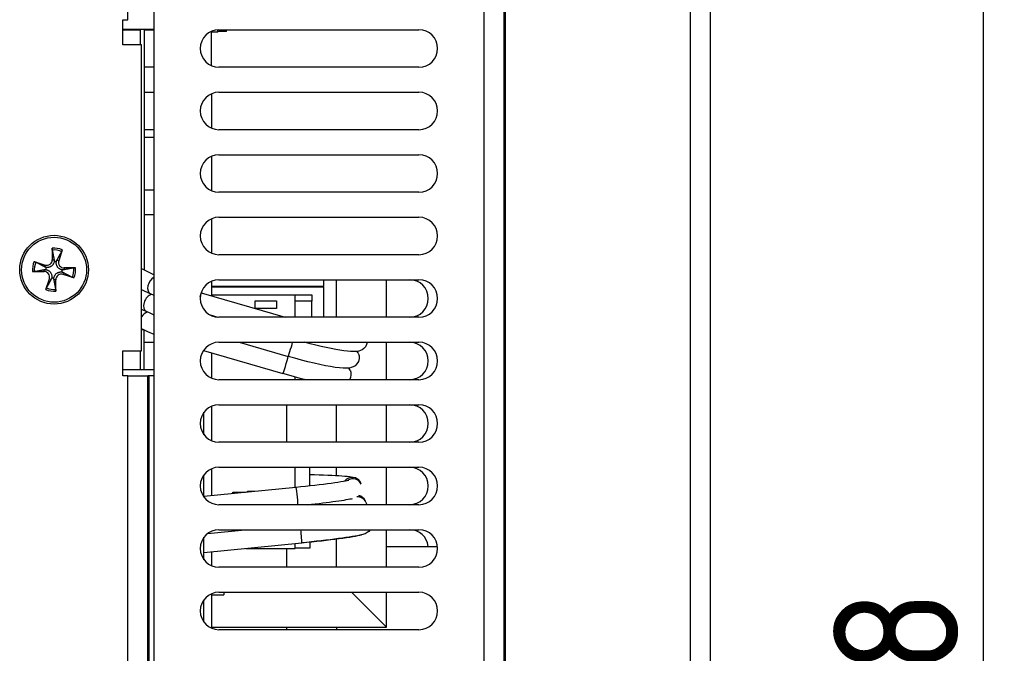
# Model space of a CAD drawing. Extents: x 2664 to 3343, y -1898 to 249.
# Tile 61 of 91: x 3045 to 3124, y -207 to -156. Entities that reach past the tile are written whole.
import ezdxf

# ---------------------------------------------------------------- set-up
doc = ezdxf.new("R2010")
doc.units = 0
doc.layers.get('DEFPOINTS').update_dxf_attribs({"color": 8, "linetype": 'CONTINUOUS'})
doc.layers.add('DIM', color=2, linetype='CONTINUOUS')
doc.styles.add('DIMEMSIONS', font='isocp.shx', dxfattribs={"bigfont": 'chineset.shx'})
doc.dimstyles.new('ISO-25', dxfattribs={"dimtxt": 5, "dimasz": 5, "dimexe": 1, "dimexo": 1, "dimgap": 1, "dimtad": 1, "dimtxsty": 'DIMEMSIONS', "dimcen": 0, "dimclrd": 2, "dimclre": 2, "dimclrt": 2, "dimazin": 3, "dimtfac": 1, "dimtmove": 0, "dimatfit": 3})

# ---------------------------------------------------------------- blocks, each defined once
blk = doc.blocks.new('*D17')
at = {"layer": 'DEFPOINTS', "color": 0}
for p in [(3098.704, -111.55), (3122.033, -111.55), (3100.148, -309.55)]:
    blk.add_point(p, dxfattribs=at)
at = {"layer": 'DIM', "color": 2}
for p, q in [((3100.704, -111.55), (3123.033, -111.55)), ((3122.033, -299.55), (3122.033, -121.55)), ((3102.148, -309.55), (3123.033, -309.55))]:
    blk.add_line(p, q, dxfattribs=at)
for points in [[(3120.366, -121.55), (3123.7, -121.55), (3122.033, -111.55)], [(3120.366, -299.55), (3123.7, -299.55), (3122.033, -309.55)]]:
    blk.add_solid(points, dxfattribs=at)
at = {"layer": 'DIM', "color": 2, "insert": (3115.033, -210.55), "char_height": 10, "attachment_point": 5, "rotation": 90, "style": 'DIMEMSIONS'}
blk.add_mtext('198', dxfattribs=at)

msp = doc.modelspace()

# ---------------------------------------------------------------- linework, layer by layer
at = {"layer": 'DIM'}
for p, q in [((3055.648, -309.55), (3055.648, -131.05)), ((3082.048, -131.05), (3082.048, -308.05)), ((3083.648, -131.05), (3083.648, -308.05)), ((3083.748, -131.05), (3083.748, -308.05)), ((3098.548, -131.05), (3098.548, -308.05)), ((3100.148, -131.05), (3100.148, -308.05)), ((3053.548, -156.05), (3053.548, -142.05)), ((3053.148, -158.05), (3053.148, -156.05)), ((3053.148, -156.05), (3053.548, -156.05)), ((3053.148, -156.8), (3055.648, -156.8)), ((3054.567, -158.05), (3054.567, -156.8)), ((3054.867, -156.8), (3054.867, -176.068)), ((3053.148, -156.85), (3054.567, -156.85)), ((3054.867, -156.85), (3055.648, -156.85)), ((3060.248, -159.724), (3060.248, -156.975)), ((3060.748, -157.05), (3060.248, -157.05)), ((3060.748, -157.05), (3060.748, -156.853)), ((3061.448, -157), (3060.748, -157)), ((3060.848, -156.85), (3076.848, -156.85)), ((3061.448, -157), (3061.448, -156.85)), ((3054.648, -158.05), (3053.148, -158.05)), ((3054.648, -182.55), (3054.648, -158.05)), ((3055.648, -159.85), (3054.867, -159.85)), ((3076.848, -159.85), (3060.848, -159.85)), ((3054.867, -161.85), (3055.648, -161.85)), ((3060.248, -161.975), (3060.248, -164.724)), ((3060.848, -161.85), (3076.848, -161.85)), ((3055.648, -164.85), (3054.867, -164.85)), ((3054.867, -165.45), (3055.648, -165.45)), ((3076.848, -164.85), (3060.848, -164.85)), ((3060.248, -166.975), (3060.248, -169.724)), ((3060.848, -166.85), (3076.848, -166.85)), ((3054.867, -169.649), (3055.648, -169.649)), ((3076.848, -169.85), (3060.848, -169.85)), ((3054.867, -171.643), (3055.648, -171.643)), ((3060.248, -171.975), (3060.248, -174.724)), ((3060.848, -171.85), (3076.848, -171.85)), ((3047.493, -174.334), (3047.507, -175.249)), ((3048.306, -174.457), (3048.02, -175.327)), ((3076.848, -174.85), (3060.848, -174.85)), ((3046.056, -175.392), (3046.926, -175.678)), ((3046.926, -175.678), (3046.881, -175.815)), ((3047.507, -175.249), (3047.652, -175.247)), ((3048.02, -175.327), (3047.883, -175.282)), ((3045.932, -176.205), (3046.848, -176.19)), ((3046.848, -176.19), (3046.845, -176.046)), ((3048.37, -176.422), (3048.415, -176.284)), ((3049.24, -176.707), (3048.37, -176.422)), ((3049.364, -175.894), (3048.448, -175.909)), ((3048.448, -175.909), (3048.45, -176.053)), ((3054.648, -175.961), (3055.648, -176.452)), ((3046.99, -177.642), (3047.276, -176.772)), ((3047.276, -176.772), (3047.413, -176.817)), ((3047.789, -176.85), (3047.644, -176.852)), ((3047.803, -177.765), (3047.789, -176.85)), ((3060.248, -176.975), (3060.248, -178.139)), ((3060.848, -176.85), (3076.848, -176.85)), ((3069.248, -177.359), (3069.248, -176.85)), ((3070.248, -179.85), (3070.248, -176.85)), ((3074.248, -179.85), (3074.248, -176.85)), ((3054.648, -177.632), (3055.365, -177.983)), ((3055.648, -178.118), (3055.365, -177.983)), ((3059.418, -177.898), (3066.145, -179.85)), ((3059.418, -177.898), (3059.418, -177.898)), ((3060.248, -177.359), (3069.248, -177.359)), ((3060.248, -177.431), (3069.248, -177.431)), ((3060.248, -178.048), (3066.948, -178.048)), ((3066.248, -177.359), (3066.248, -177.431)), ((3066.948, -179.85), (3066.948, -178.048)), ((3066.948, -178.071), (3068.279, -178.071)), ((3068.279, -178.071), (3068.279, -178.571)), ((3069.248, -179.85), (3069.248, -177.431)), ((3063.748, -179.153), (3063.748, -178.548)), ((3063.748, -178.548), (3065.448, -178.548)), ((3065.448, -178.571), (3063.748, -178.571)), ((3065.448, -178.548), (3065.448, -179.153)), ((3068.279, -178.571), (3066.948, -178.571)), ((3068.279, -179.85), (3068.279, -178.571)), ((3054.648, -179.207), (3055.042, -179.4)), ((3060.13, -179.666), (3060.75, -179.846)), ((3065.448, -179.153), (3063.748, -179.153)), ((3076.848, -179.85), (3060.848, -179.85)), ((3054.648, -180.783), (3054.719, -180.817)), ((3054.749, -180.832), (3054.648, -180.832)), ((3054.648, -180.842), (3054.769, -180.842)), ((3054.867, -184.05), (3054.867, -180.889)), ((3054.867, -181.85), (3055.648, -181.85)), ((3060.848, -181.85), (3076.848, -181.85)), ((3062.475, -181.85), (3066.383, -182.983)), ((3074.248, -184.85), (3074.248, -181.85)), ((3053.148, -184.55), (3053.148, -182.55)), ((3053.148, -182.55), (3054.648, -182.55)), ((3054.567, -184.05), (3054.567, -182.55)), ((3059.6, -182.518), (3065.963, -184.364)), ((3060.248, -182.706), (3060.248, -184.724)), ((3071.995, -182.74), (3071.926, -182.583)), ((3055.648, -184.05), (3053.148, -184.05)), ((3071.339, -184.081), (3071.267, -183.919)), ((3053.548, -184.55), (3053.148, -184.55)), ((3053.548, -184.55), (3055.148, -184.55)), ((3053.548, -237.55), (3053.548, -184.55)), ((3055.248, -184.55), (3055.148, -184.55)), ((3055.148, -237.55), (3055.148, -184.55)), ((3055.648, -184.55), (3055.248, -184.55)), ((3055.248, -237.55), (3055.248, -184.55)), ((3076.848, -184.85), (3060.848, -184.85)), ((3066.948, -184.85), (3066.948, -184.637)), ((3059.648, -189.25), (3059.648, -187.45)), ((3060.248, -186.975), (3060.248, -189.724)), ((3060.848, -186.85), (3076.848, -186.85)), ((3066.248, -186.85), (3066.248, -189.85)), ((3070.248, -189.85), (3070.248, -186.85)), ((3074.248, -189.85), (3074.248, -186.85)), ((3076.848, -189.85), (3060.848, -189.85)), ((3060.248, -191.975), (3060.248, -194.117)), ((3060.848, -191.85), (3076.848, -191.85)), ((3066.948, -193.451), (3066.948, -191.85)), ((3068.122, -193.328), (3068.122, -191.85)), ((3070.248, -192.509), (3070.248, -191.85)), ((3074.248, -194.85), (3074.248, -191.85)), ((3059.648, -194.25), (3059.648, -192.45)), ((3059.648, -194.177), (3067.007, -193.445)), ((3061.948, -193.848), (3062.959, -193.848)), ((3061.948, -193.948), (3061.948, -193.848)), ((3063.122, -193.773), (3063.708, -193.773)), ((3063.122, -193.832), (3063.122, -193.773)), ((3072.236, -193.199), (3072.179, -193.083)), ((3072.612, -194.649), (3072.555, -194.533)), ((3076.848, -194.85), (3060.848, -194.85)), ((3072.612, -194.649), (3072.677, -194.85)), ((3059.957, -197.143), (3062.909, -196.85)), ((3060.848, -196.85), (3076.848, -196.85)), ((3074.248, -199.85), (3074.248, -196.85)), ((3059.648, -199.25), (3059.648, -197.45)), ((3070.248, -199.85), (3070.248, -197.588)), ((3059.648, -198.681), (3067.467, -197.904)), ((3063.002, -198.348), (3066.948, -198.348)), ((3066.248, -198.348), (3066.248, -199.85)), ((3066.948, -198.348), (3066.948, -197.955)), ((3068.122, -198.321), (3066.948, -198.321)), ((3068.122, -197.837), (3068.122, -198.321)), ((3074.248, -198.187), (3078.339, -198.187)), ((3060.248, -198.622), (3060.248, -199.724)), ((3076.848, -199.85), (3060.848, -199.85)), ((3059.648, -204.25), (3059.648, -202.45)), ((3060.248, -201.975), (3060.248, -204.724)), ((3060.248, -202.065), (3061.248, -202.065)), ((3060.848, -201.85), (3076.848, -201.85)), ((3061.248, -201.85), (3061.248, -202.065)), ((3071.448, -201.85), (3072.248, -202.65)), ((3074.248, -204.65), (3074.248, -201.85)), ((3074.248, -204.65), (3072.248, -202.65)), ((3060.248, -204.65), (3074.248, -204.65)), ((3076.848, -204.85), (3060.848, -204.85)), ((3066.248, -204.65), (3066.248, -204.85)), ((3070.248, -204.65), (3070.248, -204.85))]:
    msp.add_line(p, q, dxfattribs=at)
at = {"layer": 'DIM', "flags": 128}
for points in [[(3047.502, -174.475), (3047.502, -174.471), (3047.501, -174.468), (3047.501, -174.464), (3047.5, -174.459), (3047.499, -174.455), (3047.499, -174.45), (3047.498, -174.445), (3047.498, -174.44), (3047.497, -174.435), (3047.497, -174.429), (3047.496, -174.423), (3047.496, -174.417), (3047.496, -174.41), (3047.495, -174.404), (3047.495, -174.397), (3047.494, -174.391), (3047.494, -174.384), (3047.494, -174.377), (3047.494, -174.37), (3047.493, -174.363), (3047.493, -174.355), (3047.493, -174.348), (3047.493, -174.341), (3047.493, -174.334)], [(3047.502, -174.475), (3047.511, -174.52), (3047.52, -174.563), (3047.528, -174.604), (3047.535, -174.645), (3047.543, -174.684), (3047.55, -174.722), (3047.557, -174.759), (3047.564, -174.794), (3047.571, -174.829), (3047.578, -174.862), (3047.584, -174.895), (3047.59, -174.927), (3047.596, -174.958), (3047.602, -174.987), (3047.607, -175.017), (3047.613, -175.045), (3047.618, -175.073), (3047.623, -175.099), (3047.628, -175.126), (3047.633, -175.151), (3047.638, -175.176), (3047.643, -175.2), (3047.647, -175.224), (3047.652, -175.247)], [(3047.883, -175.282), (3047.894, -175.261), (3047.905, -175.24), (3047.917, -175.218), (3047.929, -175.196), (3047.941, -175.173), (3047.954, -175.15), (3047.967, -175.125), (3047.98, -175.101), (3047.994, -175.075), (3048.008, -175.049), (3048.022, -175.022), (3048.037, -174.995), (3048.052, -174.966), (3048.068, -174.937), (3048.084, -174.907), (3048.101, -174.876), (3048.118, -174.844), (3048.135, -174.811), (3048.154, -174.777), (3048.173, -174.742), (3048.192, -174.705), (3048.212, -174.668), (3048.233, -174.629), (3048.254, -174.589)], [(3048.306, -174.457), (3048.304, -174.464), (3048.301, -174.471), (3048.299, -174.478), (3048.297, -174.485), (3048.294, -174.492), (3048.292, -174.498), (3048.289, -174.505), (3048.287, -174.511), (3048.285, -174.517), (3048.283, -174.523), (3048.28, -174.529), (3048.278, -174.535), (3048.276, -174.541), (3048.273, -174.547), (3048.271, -174.552), (3048.269, -174.557), (3048.267, -174.562), (3048.265, -174.566), (3048.263, -174.571), (3048.261, -174.575), (3048.26, -174.579), (3048.258, -174.583), (3048.256, -174.586), (3048.254, -174.589)], [(3046.056, -175.392), (3046.062, -175.394), (3046.069, -175.396), (3046.076, -175.399), (3046.083, -175.401), (3046.09, -175.403), (3046.097, -175.406), (3046.103, -175.408), (3046.11, -175.41), (3046.116, -175.413), (3046.122, -175.415), (3046.128, -175.417), (3046.134, -175.42), (3046.14, -175.422), (3046.145, -175.424), (3046.151, -175.426), (3046.156, -175.428), (3046.16, -175.43), (3046.165, -175.432), (3046.169, -175.434), (3046.173, -175.436), (3046.177, -175.438), (3046.181, -175.44), (3046.184, -175.441), (3046.187, -175.443)], [(3046.881, -175.815), (3046.86, -175.804), (3046.839, -175.792), (3046.817, -175.781), (3046.794, -175.769), (3046.772, -175.756), (3046.748, -175.744), (3046.724, -175.731), (3046.699, -175.718), (3046.674, -175.704), (3046.648, -175.69), (3046.621, -175.676), (3046.593, -175.661), (3046.565, -175.645), (3046.535, -175.63), (3046.505, -175.614), (3046.474, -175.597), (3046.442, -175.58), (3046.409, -175.562), (3046.375, -175.544), (3046.34, -175.525), (3046.304, -175.506), (3046.266, -175.485), (3046.228, -175.465), (3046.188, -175.443)], [(3047.662, -175.385), (3047.655, -175.421), (3047.646, -175.456), (3047.634, -175.491), (3047.621, -175.526), (3047.605, -175.559), (3047.587, -175.592), (3047.567, -175.623), (3047.545, -175.654), (3047.521, -175.683), (3047.494, -175.71), (3047.466, -175.736), (3047.435, -175.761), (3047.403, -175.783), (3047.369, -175.802), (3047.335, -175.819), (3047.301, -175.834), (3047.265, -175.846), (3047.229, -175.855), (3047.193, -175.863), (3047.156, -175.868), (3047.119, -175.871), (3047.082, -175.871), (3047.046, -175.87), (3047.01, -175.866)], [(3047.652, -175.247), (3047.653, -175.253), (3047.654, -175.259), (3047.655, -175.265), (3047.656, -175.271), (3047.656, -175.276), (3047.657, -175.282), (3047.658, -175.288), (3047.659, -175.294), (3047.659, -175.3), (3047.66, -175.306), (3047.66, -175.311), (3047.661, -175.317), (3047.661, -175.323), (3047.662, -175.329), (3047.662, -175.334), (3047.662, -175.34), (3047.662, -175.346), (3047.662, -175.352), (3047.662, -175.357), (3047.662, -175.363), (3047.662, -175.369), (3047.662, -175.374), (3047.662, -175.38), (3047.662, -175.385)], [(3048.312, -176.064), (3048.277, -176.057), (3048.241, -176.047), (3048.206, -176.036), (3048.172, -176.022), (3048.138, -176.006), (3048.106, -175.988), (3048.074, -175.969), (3048.044, -175.946), (3048.015, -175.922), (3047.987, -175.896), (3047.961, -175.868), (3047.937, -175.837), (3047.915, -175.804), (3047.895, -175.771), (3047.878, -175.737), (3047.864, -175.702), (3047.852, -175.667), (3047.842, -175.631), (3047.835, -175.594), (3047.83, -175.558), (3047.827, -175.521), (3047.826, -175.484), (3047.828, -175.447), (3047.832, -175.411)], [(3047.832, -175.411), (3047.833, -175.406), (3047.835, -175.4), (3047.836, -175.395), (3047.838, -175.39), (3047.84, -175.384), (3047.841, -175.379), (3047.843, -175.373), (3047.845, -175.368), (3047.847, -175.363), (3047.849, -175.357), (3047.851, -175.352), (3047.853, -175.346), (3047.855, -175.341), (3047.858, -175.336), (3047.86, -175.33), (3047.862, -175.325), (3047.865, -175.32), (3047.867, -175.314), (3047.869, -175.309), (3047.872, -175.303), (3047.875, -175.298), (3047.877, -175.293), (3047.88, -175.288), (3047.883, -175.282)], [(3046.073, -176.195), (3046.07, -176.196), (3046.066, -176.196), (3046.062, -176.197), (3046.058, -176.197), (3046.053, -176.198), (3046.048, -176.199), (3046.044, -176.199), (3046.039, -176.2), (3046.033, -176.2), (3046.027, -176.201), (3046.021, -176.201), (3046.015, -176.202), (3046.009, -176.202), (3046.002, -176.202), (3045.996, -176.203), (3045.989, -176.203), (3045.983, -176.203), (3045.976, -176.204), (3045.968, -176.204), (3045.961, -176.204), (3045.954, -176.204), (3045.946, -176.205), (3045.939, -176.205), (3045.932, -176.205)], [(3046.073, -176.195), (3046.118, -176.186), (3046.161, -176.178), (3046.203, -176.17), (3046.243, -176.162), (3046.282, -176.155), (3046.32, -176.147), (3046.357, -176.14), (3046.393, -176.133), (3046.427, -176.127), (3046.461, -176.12), (3046.493, -176.114), (3046.525, -176.108), (3046.556, -176.102), (3046.586, -176.096), (3046.615, -176.09), (3046.643, -176.085), (3046.671, -176.08), (3046.698, -176.074), (3046.724, -176.069), (3046.749, -176.064), (3046.774, -176.06), (3046.799, -176.055), (3046.822, -176.05), (3046.845, -176.046)], [(3046.845, -176.046), (3046.851, -176.045), (3046.857, -176.044), (3046.863, -176.043), (3046.869, -176.042), (3046.875, -176.041), (3046.881, -176.04), (3046.887, -176.04), (3046.892, -176.039), (3046.898, -176.038), (3046.904, -176.038), (3046.91, -176.037), (3046.916, -176.037), (3046.921, -176.036), (3046.927, -176.036), (3046.933, -176.036), (3046.939, -176.035), (3046.944, -176.035), (3046.95, -176.035), (3046.956, -176.035), (3046.961, -176.035), (3046.967, -176.035), (3046.973, -176.035), (3046.978, -176.035), (3046.984, -176.035)], [(3047.01, -175.866), (3047.004, -175.864), (3046.999, -175.863), (3046.993, -175.861), (3046.988, -175.86), (3046.983, -175.858), (3046.977, -175.856), (3046.972, -175.854), (3046.966, -175.852), (3046.961, -175.85), (3046.956, -175.848), (3046.95, -175.846), (3046.945, -175.844), (3046.939, -175.842), (3046.934, -175.84), (3046.929, -175.838), (3046.923, -175.835), (3046.918, -175.833), (3046.913, -175.831), (3046.907, -175.828), (3046.902, -175.826), (3046.897, -175.823), (3046.891, -175.82), (3046.886, -175.817), (3046.881, -175.815)], [(3046.984, -176.035), (3047.019, -176.043), (3047.055, -176.052), (3047.09, -176.063), (3047.124, -176.077), (3047.158, -176.093), (3047.19, -176.111), (3047.222, -176.131), (3047.252, -176.153), (3047.281, -176.177), (3047.309, -176.203), (3047.335, -176.232), (3047.359, -176.262), (3047.381, -176.295), (3047.401, -176.328), (3047.417, -176.362), (3047.432, -176.397), (3047.444, -176.432), (3047.454, -176.468), (3047.461, -176.505), (3047.466, -176.542), (3047.469, -176.578), (3047.47, -176.615), (3047.468, -176.652), (3047.464, -176.688)], [(3047.634, -176.714), (3047.641, -176.678), (3047.65, -176.643), (3047.662, -176.608), (3047.675, -176.573), (3047.691, -176.54), (3047.709, -176.507), (3047.729, -176.476), (3047.751, -176.445), (3047.775, -176.417), (3047.801, -176.389), (3047.83, -176.363), (3047.861, -176.339), (3047.893, -176.316), (3047.926, -176.297), (3047.961, -176.28), (3047.995, -176.266), (3048.031, -176.254), (3048.067, -176.244), (3048.103, -176.236), (3048.14, -176.231), (3048.177, -176.228), (3048.214, -176.228), (3048.25, -176.23), (3048.286, -176.233)], [(3048.286, -176.233), (3048.292, -176.235), (3048.297, -176.236), (3048.303, -176.238), (3048.308, -176.24), (3048.313, -176.241), (3048.319, -176.243), (3048.324, -176.245), (3048.33, -176.247), (3048.335, -176.249), (3048.34, -176.251), (3048.346, -176.253), (3048.351, -176.255), (3048.357, -176.257), (3048.362, -176.259), (3048.367, -176.261), (3048.373, -176.264), (3048.378, -176.266), (3048.383, -176.269), (3048.389, -176.271), (3048.394, -176.274), (3048.399, -176.276), (3048.405, -176.279), (3048.41, -176.282), (3048.415, -176.284)], [(3048.45, -176.053), (3048.445, -176.054), (3048.439, -176.055), (3048.433, -176.056), (3048.427, -176.057), (3048.421, -176.058), (3048.415, -176.059), (3048.409, -176.06), (3048.404, -176.06), (3048.398, -176.061), (3048.392, -176.061), (3048.386, -176.062), (3048.38, -176.062), (3048.375, -176.063), (3048.369, -176.063), (3048.363, -176.063), (3048.357, -176.064), (3048.352, -176.064), (3048.346, -176.064), (3048.34, -176.064), (3048.335, -176.064), (3048.329, -176.064), (3048.323, -176.064), (3048.318, -176.064), (3048.312, -176.064)], [(3048.415, -176.284), (3048.436, -176.296), (3048.457, -176.307), (3048.479, -176.319), (3048.502, -176.331), (3048.524, -176.343), (3048.548, -176.355), (3048.572, -176.368), (3048.597, -176.382), (3048.622, -176.395), (3048.648, -176.409), (3048.675, -176.424), (3048.703, -176.438), (3048.731, -176.454), (3048.761, -176.469), (3048.791, -176.486), (3048.822, -176.502), (3048.854, -176.519), (3048.887, -176.537), (3048.921, -176.555), (3048.956, -176.574), (3048.992, -176.594), (3049.03, -176.614), (3049.068, -176.635), (3049.108, -176.656)], [(3049.223, -175.904), (3049.178, -175.913), (3049.135, -175.921), (3049.093, -175.929), (3049.053, -175.937), (3049.014, -175.945), (3048.976, -175.952), (3048.939, -175.959), (3048.903, -175.966), (3048.869, -175.973), (3048.835, -175.979), (3048.802, -175.985), (3048.771, -175.992), (3048.74, -175.997), (3048.71, -176.003), (3048.681, -176.009), (3048.653, -176.014), (3048.625, -176.02), (3048.598, -176.025), (3048.572, -176.03), (3048.546, -176.035), (3048.522, -176.04), (3048.497, -176.044), (3048.474, -176.049), (3048.45, -176.053)], [(3049.223, -175.904), (3049.226, -175.903), (3049.23, -175.903), (3049.234, -175.902), (3049.238, -175.902), (3049.243, -175.901), (3049.247, -175.901), (3049.252, -175.9), (3049.257, -175.9), (3049.263, -175.899), (3049.269, -175.899), (3049.275, -175.898), (3049.281, -175.898), (3049.287, -175.897), (3049.294, -175.897), (3049.3, -175.896), (3049.307, -175.896), (3049.313, -175.896), (3049.32, -175.895), (3049.328, -175.895), (3049.335, -175.895), (3049.342, -175.895), (3049.35, -175.894), (3049.357, -175.894), (3049.364, -175.894)], [(3047.413, -176.817), (3047.402, -176.838), (3047.391, -176.859), (3047.379, -176.881), (3047.367, -176.903), (3047.355, -176.926), (3047.342, -176.95), (3047.329, -176.974), (3047.316, -176.998), (3047.302, -177.024), (3047.288, -177.05), (3047.274, -177.077), (3047.259, -177.105), (3047.244, -177.133), (3047.228, -177.162), (3047.212, -177.192), (3047.195, -177.223), (3047.178, -177.255), (3047.161, -177.288), (3047.142, -177.322), (3047.123, -177.357), (3047.104, -177.394), (3047.084, -177.431), (3047.063, -177.47), (3047.041, -177.51)], [(3047.464, -176.688), (3047.463, -176.693), (3047.461, -176.699), (3047.46, -176.704), (3047.458, -176.71), (3047.456, -176.715), (3047.454, -176.72), (3047.453, -176.726), (3047.451, -176.731), (3047.449, -176.737), (3047.447, -176.742), (3047.445, -176.747), (3047.443, -176.753), (3047.441, -176.758), (3047.438, -176.764), (3047.436, -176.769), (3047.434, -176.774), (3047.431, -176.78), (3047.429, -176.785), (3047.426, -176.79), (3047.424, -176.796), (3047.421, -176.801), (3047.419, -176.806), (3047.416, -176.812), (3047.413, -176.817)], [(3047.644, -176.852), (3047.643, -176.846), (3047.642, -176.84), (3047.641, -176.834), (3047.64, -176.829), (3047.64, -176.823), (3047.639, -176.817), (3047.638, -176.811), (3047.637, -176.805), (3047.637, -176.799), (3047.636, -176.794), (3047.636, -176.788), (3047.635, -176.782), (3047.635, -176.776), (3047.634, -176.77), (3047.634, -176.765), (3047.634, -176.759), (3047.634, -176.753), (3047.634, -176.748), (3047.633, -176.742), (3047.633, -176.736), (3047.633, -176.731), (3047.634, -176.725), (3047.634, -176.719), (3047.634, -176.714)], [(3047.793, -177.624), (3047.785, -177.58), (3047.776, -177.536), (3047.768, -177.495), (3047.761, -177.454), (3047.753, -177.415), (3047.746, -177.377), (3047.738, -177.34), (3047.732, -177.305), (3047.725, -177.27), (3047.718, -177.237), (3047.712, -177.204), (3047.706, -177.172), (3047.7, -177.142), (3047.694, -177.112), (3047.689, -177.083), (3047.683, -177.054), (3047.678, -177.027), (3047.673, -177), (3047.668, -176.974), (3047.663, -176.948), (3047.658, -176.923), (3047.653, -176.899), (3047.649, -176.875), (3047.644, -176.852)], [(3049.24, -176.707), (3049.234, -176.705), (3049.227, -176.703), (3049.22, -176.701), (3049.213, -176.698), (3049.206, -176.696), (3049.199, -176.693), (3049.193, -176.691), (3049.186, -176.689), (3049.18, -176.686), (3049.174, -176.684), (3049.168, -176.682), (3049.162, -176.68), (3049.156, -176.677), (3049.151, -176.675), (3049.145, -176.673), (3049.14, -176.671), (3049.136, -176.669), (3049.131, -176.667), (3049.127, -176.665), (3049.123, -176.663), (3049.119, -176.661), (3049.115, -176.659), (3049.112, -176.658), (3049.108, -176.656)], [(3046.99, -177.642), (3046.992, -177.635), (3046.995, -177.628), (3046.997, -177.621), (3046.999, -177.614), (3047.002, -177.608), (3047.004, -177.601), (3047.007, -177.594), (3047.009, -177.588), (3047.011, -177.582), (3047.013, -177.576), (3047.016, -177.57), (3047.018, -177.564), (3047.02, -177.558), (3047.022, -177.552), (3047.025, -177.547), (3047.027, -177.542), (3047.029, -177.537), (3047.031, -177.533), (3047.033, -177.528), (3047.035, -177.524), (3047.036, -177.52), (3047.038, -177.517), (3047.04, -177.513), (3047.041, -177.51)], [(3047.793, -177.624), (3047.794, -177.628), (3047.795, -177.632), (3047.795, -177.636), (3047.796, -177.64), (3047.796, -177.644), (3047.797, -177.649), (3047.798, -177.654), (3047.798, -177.659), (3047.799, -177.664), (3047.799, -177.67), (3047.8, -177.676), (3047.8, -177.683), (3047.8, -177.689), (3047.801, -177.695), (3047.801, -177.702), (3047.801, -177.708), (3047.802, -177.715), (3047.802, -177.722), (3047.802, -177.729), (3047.803, -177.736), (3047.803, -177.744), (3047.803, -177.751), (3047.803, -177.758), (3047.803, -177.765)], [(3055.648, -179.68), (3055.335, -179.54), (3055.042, -179.4)], [(3055.648, -181.232), (3055.162, -181.025), (3054.719, -180.817)], [(3072.718, -181.85), (3072.667, -182.043), (3072.572, -182.215), (3072.446, -182.354), (3072.308, -182.453), (3072.174, -182.518), (3072.051, -182.557), (3071.827, -182.595), (3071.609, -182.605), (3071.377, -182.597), (3071.122, -182.575), (3070.84, -182.54), (3070.528, -182.492), (3070.189, -182.433), (3069.822, -182.362), (3069.431, -182.279), (3069.018, -182.185), (3068.589, -182.083), (3068.144, -181.97), (3067.686, -181.85)], [(3071.995, -182.74), (3072.056, -182.938), (3072.064, -183.162), (3072.007, -183.388), (3071.892, -183.584), (3071.739, -183.733), (3071.578, -183.829), (3071.428, -183.885), (3071.293, -183.915), (3071.04, -183.938), (3070.776, -183.933), (3070.484, -183.908), (3070.153, -183.866), (3069.783, -183.806), (3069.375, -183.73), (3068.931, -183.637), (3068.459, -183.531), (3067.963, -183.411), (3067.447, -183.278), (3066.917, -183.135), (3066.383, -182.983)], [(3067.789, -184.85), (3067.349, -184.741), (3066.894, -184.623), (3066.43, -184.497), (3065.963, -184.364)], [(3071.339, -184.081), (3071.395, -184.258), (3071.41, -184.458), (3071.374, -184.662), (3071.287, -184.85)], [(3067.007, -193.445), (3067.394, -193.406), (3067.778, -193.366), (3068.155, -193.324), (3068.52, -193.283), (3068.873, -193.241), (3069.213, -193.199), (3069.535, -193.157), (3069.836, -193.117), (3070.116, -193.077), (3070.372, -193.038), (3070.602, -193.002), (3070.801, -192.967), (3070.97, -192.935), (3071.103, -192.907), (3071.196, -192.885), (3071.233, -192.874)], [(3068.122, -192.433), (3068.499, -192.442), (3068.866, -192.452), (3069.219, -192.464), (3069.556, -192.476), (3069.872, -192.49), (3070.169, -192.505), (3070.443, -192.521), (3070.693, -192.537), (3070.916, -192.555), (3071.112, -192.573), (3071.286, -192.592), (3071.439, -192.614), (3071.577, -192.64), (3071.732, -192.686), (3071.834, -192.731), (3071.956, -192.809), (3072.08, -192.928), (3072.179, -193.083)], [(3067.925, -194.85), (3068.242, -194.815), (3068.552, -194.78), (3068.854, -194.745), (3069.148, -194.71), (3069.432, -194.675), (3069.706, -194.64), (3069.966, -194.606), (3070.211, -194.572), (3070.442, -194.539), (3070.658, -194.507), (3070.856, -194.476), (3071.035, -194.446), (3071.194, -194.417), (3071.332, -194.391), (3071.446, -194.367), (3071.534, -194.347)], [(3072.044, -194.114), (3072.149, -194.152), (3072.282, -194.223), (3072.431, -194.351), (3072.555, -194.533)], [(3072.94, -196.85), (3072.831, -196.983), (3072.719, -197.075), (3072.622, -197.132), (3072.542, -197.169), (3072.264, -197.256)], [(3072.264, -197.256), (3072.112, -197.292), (3071.938, -197.328), (3071.742, -197.364), (3071.523, -197.402), (3071.279, -197.441), (3071.012, -197.482), (3070.724, -197.523), (3070.417, -197.565), (3070.092, -197.608), (3069.751, -197.651), (3069.393, -197.694), (3069.024, -197.737), (3068.644, -197.78), (3068.258, -197.822), (3067.864, -197.864), (3067.467, -197.904)]]:
    msp.add_lwpolyline(points, dxfattribs=at)
at = {"layer": 'DIM'}
for radius in [2.75, 2.6]:
    msp.add_circle((3047.648, -176.05), radius, dxfattribs=at)
for centre, radius, start, end in [((3060.848, -158.35), 1.5, 90, 270), ((3076.848, -158.35), 1.5, 270, 90), ((3060.848, -163.35), 1.5, 90, 270), ((3076.848, -163.35), 1.5, 270, 90), ((3060.848, -168.35), 1.5, 90, 270), ((3076.848, -168.35), 1.5, 270, 90), ((3060.848, -173.35), 1.5, 90, 270), ((3076.848, -173.35), 1.5, 270, 90), ((3047.648, -176.05), 1.723, 67.5519, 95.17468), ((3047.648, -176.05), 1.581, 67.44842, 95.27815), ((3047.648, -176.05), 1.723, 157.5519, 185.17468), ((3047.648, -176.05), 1.581, 157.44842, 185.27815), ((3047.064, -175.256), 0.443, 251.81176, 0.91481), ((3047.648, -176.05), 0.664, 73.94481, 88.78176), ((3048.441, -175.466), 0.443, 161.81176, 270.91481), ((3046.855, -176.634), 0.443, 341.81176, 90.91481), ((3047.648, -176.05), 0.664, 163.94481, 178.78176), ((3048.232, -176.843), 0.443, 71.81176, 180.91481), ((3047.648, -176.05), 0.664, 343.94481, 358.78176), ((3047.648, -176.05), 1.581, 337.44842, 5.27815), ((3047.648, -176.05), 1.723, 337.5519, 5.17468), ((3047.648, -176.05), 0.664, 253.94481, 268.78176), ((3060.848, -178.35), 1.5, 90, 270), ((3076.098, -178.35), 1.5, 270, 90), ((3076.848, -178.35), 1.5, 270, 90), ((3047.648, -176.05), 1.723, 247.5519, 275.17468), ((3047.648, -176.05), 1.581, 247.44842, 275.27815), ((3060.848, -183.35), 1.5, 90, 270), ((3076.098, -183.35), 1.5, 270, 90), ((3076.848, -183.35), 1.5, 270, 90), ((3060.848, -188.35), 1.5, 90, 270), ((3076.098, -188.35), 1.5, 270, 90), ((3076.848, -188.35), 1.5, 270, 90), ((3060.848, -193.35), 1.5, 90, 270), ((3076.098, -193.35), 1.5, 270, 90), ((3076.848, -193.35), 1.5, 270, 90), ((3060.848, -198.35), 1.5, 90, 270), ((3076.098, -198.35), 1.5, 6.20816, 90), ((3076.848, -198.35), 1.5, 270, 90), ((3060.848, -203.35), 1.5, 90, 270), ((3076.848, -203.35), 1.5, 270, 90)]:
    msp.add_arc(centre, radius, start, end, dxfattribs=at)
for centre, major_axis, ratio, start_param, end_param in [((3055.695, -177.31), (0.33, 0.673), 0.669255, 0.716991, 3.141593), ((3055.372, -178.727), (0.33, 0.673), 0.669255, 0.481219, 3.141593), ((3059.209, -178.618), (0.209, 0.72), 0.046439, 5.304259, 6.007138), ((3059.452, -176.961), (4.995, -1.495), 0.179689, 4.757665, 4.759613), ((3059.209, -178.618), (0.209, 0.72), 0.046439, 6.007138, 6.283185), ((3055.049, -180.144), (0.33, 0.673), 0.669255, 0.481188, 1.43367), ((3055.049, -180.144), (0.33, 0.673), 0.669255, 2.973109, 3.141593), ((3066.592, -182.263), (0.209, 0.72), 0.046439, 3.141593, 5.337011), ((3071.31, -183.044), (0.686, 0.304), 0.989988, 0.000041, 0.241392), ((3066.172, -183.644), (0.209, 0.72), 0.046439, 3.141593, 5.891536), ((3070.653, -184.385), (0.686, 0.304), 0.989988, 0.000041, 0.250296), ((3071.505, -193.41), (0.675, 0.328), 0.998727, 0.000127, 2.019575), ((3071.561, -193.527), (0.675, 0.328), 0.998727, 0.000127, 1.681099), ((3067.081, -194.192), (-0.074, 0.746), 0.050698, 3.628149, 6.283185), ((3071.937, -194.977), (0.675, 0.328), 0.998727, 0.000127, 1.212081), ((3071.881, -194.861), (0.675, 0.328), 0.998727, 0.000127, 0.919065), ((3067.393, -197.157), (-0.074, 0.746), 0.050698, 3.250849, 5.132584), ((3067.176, -197.674), (5.326, 0.517), 0.047287, 4.763165, 5.978722), ((3067.393, -197.157), (-0.074, 0.746), 0.050698, 3.141593, 3.250849)]:
    msp.add_ellipse(centre, major_axis=major_axis, ratio=ratio, start_param=start_param, end_param=end_param, dxfattribs=at)

# ---------------------------------------------------------------- dimensions: what is measured, and where the dimension line sits
dim = msp.add_linear_dim(base=(3122.033, -111.55), p1=(3100.148, -309.55), p2=(3098.704, -111.55), angle=90, dimstyle='ISO-25', override={"dimtxt": 10, "dimasz": 10, "dimexo": 2, "dimgap": 2}, dxfattribs=at)
dim.commit()
dim.dimension.update_dxf_attribs({"geometry": '*D17', "text_midpoint": (3115.033, -210.55)})

doc.saveas('drawing.dxf')
